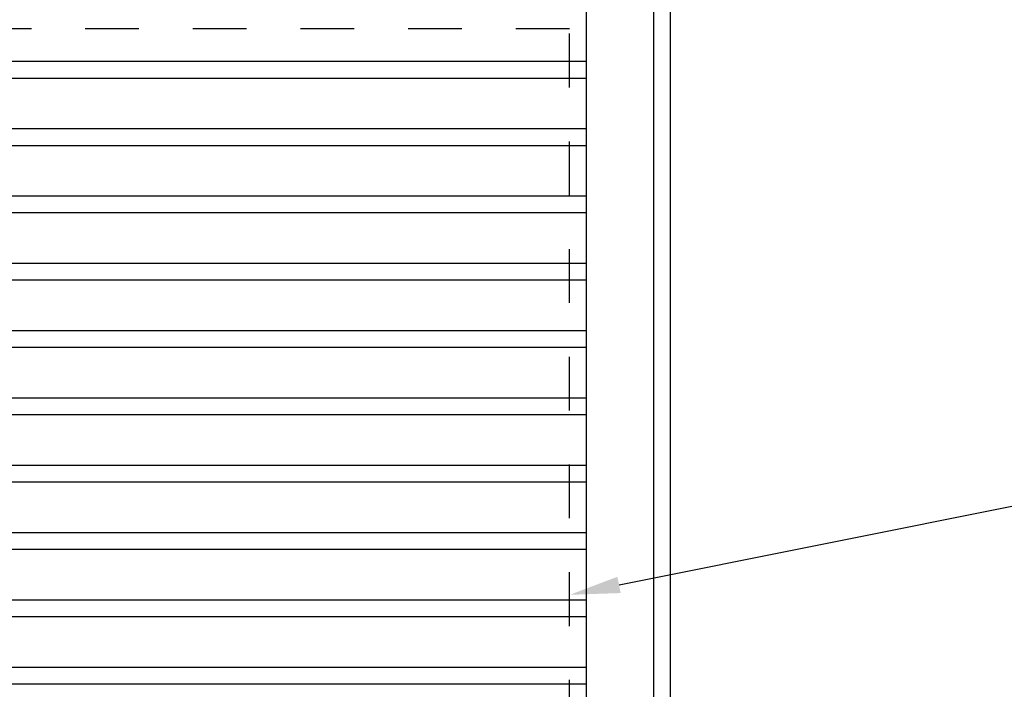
# Model space of a CAD drawing. Header units: inches. Extents: x 169.6 to 213.7, y 195.1 to 247.7.
# Tile 21 of 51: x 205.4 to 207.2, y 203 to 204.2. Entities that reach past the tile are written whole.
import ezdxf
from ezdxf import colors
from ezdxf.entities.mleader import LeaderData, LeaderLine
from ezdxf.math import Vec2, Vec3

# ---------------------------------------------------------------- set-up
doc = ezdxf.new("R2010")
doc.units = ezdxf.units.IN
doc.header["$LTSCALE"] = 0.25
doc.header["$MEASUREMENT"] = 0
doc.linetypes.add('HIDDEN', pattern=[0.375, 0.25, -0.125])
doc.layers.add('ANNOTATIONS', color=1, linetype='Continuous')
doc.layers.add('RHX RH F.O.H.', color=7, linetype='Continuous')
doc.styles.add('ARIAL', font='arial.ttf', dxfattribs={"height": 0.09375})

msp = doc.modelspace()

# ---------------------------------------------------------------- linework, layer by layer
at = {"layer": 'RHX RH F.O.H.'}
for p, q in [((206.5468, 200.6821), (206.5468, 205.4321)), ((206.57805, 200.6821), (206.57805, 204.88858)), ((206.4218, 200.6821), (206.4218, 204.40085)), ((201.3593, 204.11842), (206.4218, 204.11842)), ((201.3593, 204.08717), (206.4218, 204.08717)), ((201.3593, 203.99342), (206.4218, 203.99342)), ((201.3593, 203.96217), (206.4218, 203.96217)), ((201.3593, 203.86842), (206.4218, 203.86842)), ((201.3593, 203.83717), (206.4218, 203.83717)), ((201.3593, 203.74342), (206.4218, 203.74342)), ((201.3593, 203.71217), (206.4218, 203.71217)), ((201.3593, 203.61842), (206.4218, 203.61842)), ((201.3593, 203.58717), (206.4218, 203.58717)), ((201.3593, 203.49342), (206.4218, 203.49342)), ((201.3593, 203.46217), (206.4218, 203.46217)), ((201.3593, 203.36842), (206.4218, 203.36842)), ((201.3593, 203.33717), (206.4218, 203.33717)), ((201.3593, 203.24342), (206.4218, 203.24342)), ((201.3593, 203.21217), (206.4218, 203.21217)), ((201.3593, 203.11842), (206.4218, 203.11842)), ((201.3593, 203.08717), (206.4218, 203.08717)), ((201.3593, 202.99342), (206.4218, 202.99342)), ((201.3593, 202.96217), (206.4218, 202.96217))]:
    msp.add_line(p, q, dxfattribs=at)
at = {"layer": 'RHX RH F.O.H.', "linetype": 'HIDDEN'}
for p, q in [((206.39055, 204.17874), (201.39055, 204.17874)), ((206.39055, 200.8696), (206.39055, 204.17874))]:
    msp.add_line(p, q, dxfattribs=at)

# ---------------------------------------------------------------- leaders
at = {"layer": 'ANNOTATIONS'}
ml = msp.add_multileader_mtext('Standard', dxfattribs=at)
ml.set_content('JAMB BEYOND', color=256, style='ARIAL')
ml.set_leader_properties()
ml.build(insert=Vec2(0, 0))
ml.multileader.update_dxf_attribs({"dogleg_length": 0.36, "arrow_head_size": 0.09375})
ctx = ml.context
ctx.base_point, ctx.char_height, ctx.arrow_head_size, ctx.landing_gap_size, ctx.plane_origin = Vec3(207.36174, 203.30226), 0.09375, 0.09375, 0.09, Vec3(206.08764, 202.32822)
notes = []
notes.append((ctx, [(0, (1, 1, 0), (207.26378, 203.30226), (1, 0), 0.09796, [(0, [(206.39055, 203.12751)], 0, [])])]))
ctx.mtext.insert, ctx.mtext.flow_direction = Vec3(207.45174, 203.34993), 5
for ctx, leaders in notes:
    for number, flags, end, landing, length, lines in leaders:
        leader = LeaderData()
        leader.index, (leader.has_last_leader_line, leader.has_dogleg_vector, leader.attachment_direction) = number, flags
        leader.last_leader_point, leader.dogleg_vector, leader.dogleg_length = Vec3(end), Vec3(landing), length
        for number, points, colour, breaks in lines:
            line = LeaderLine()
            line.index, line.vertices, line.color, line.breaks = number, Vec3.list(points), colors.encode_raw_color(colour), breaks
            leader.lines.append(line)
        ctx.leaders.append(leader)

doc.saveas('drawing.dxf')
